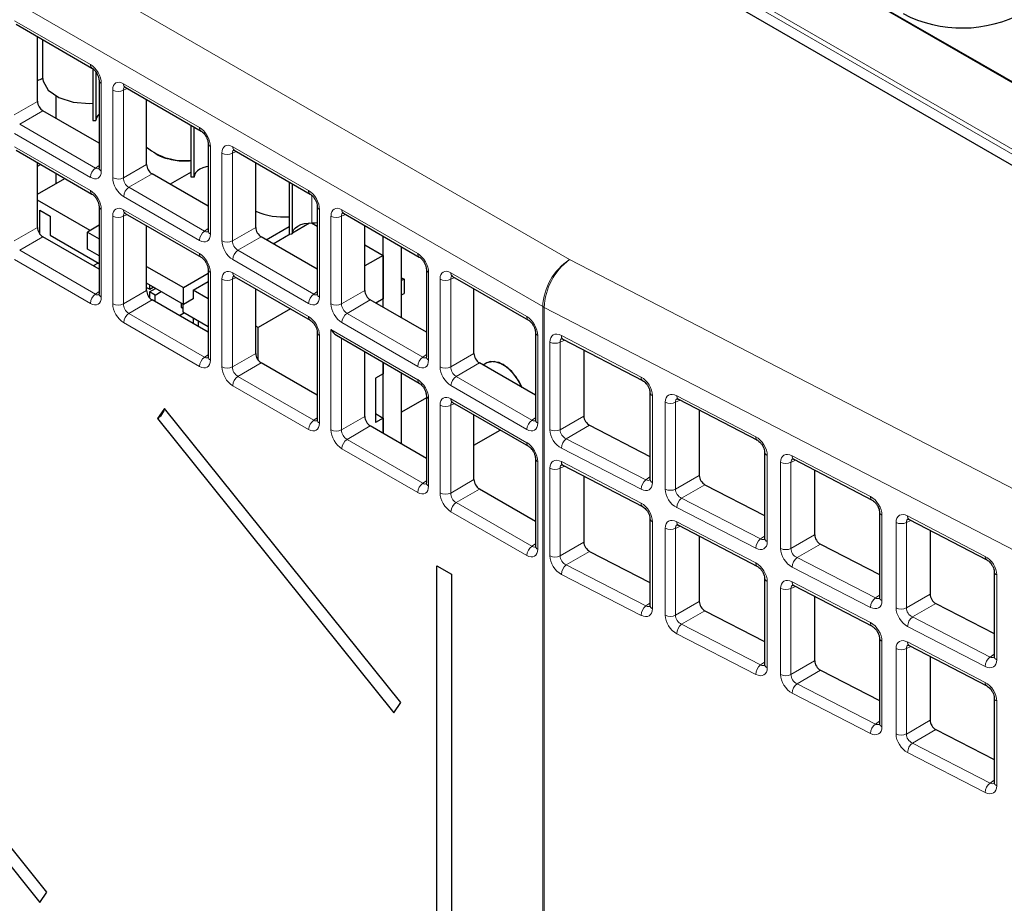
# Paper-space layout 'Blatt4' of a CAD drawing. Header units: millimetres. Extents: x 5 to 418, y 2 to 292.
# Tile 46 of 65: x 113 to 129, y 169 to 183. Entities that reach past the tile are written whole.
import ezdxf

# ---------------------------------------------------------------- set-up
doc = ezdxf.new("R2010")
doc.units = ezdxf.units.MM

psp = doc.layouts.new('Blatt4')

# ---------------------------------------------------------------- linework, layer by layer
at = {"color": 7, "linetype": 'Continuous', "lineweight": 18}
for p, q in [((78.788, 203.657), (121.553, 178.969)), ((121.119, 178.208), (78.354, 202.896)), ((133.595, 179.018), (120.16, 186.774)), ((129.397, 180.287), (122.463, 184.29)), ((122.498, 184.352), (129.432, 180.349)), ((112.562, 182.837), (113.791, 182.128)), ((113.967, 181.822), (113.967, 180.403)), ((114.153, 180.296), (114.153, 181.715)), ((114.387, 181.741), (114.325, 181.712)), ((114.325, 181.712), (114.325, 180.293)), ((114.33, 181.817), (115.558, 181.108)), ((112.557, 181.314), (112.934, 181.531)), ((113.022, 181.379), (112.646, 181.161)), ((112.646, 181.161), (113.874, 180.452)), ((113.791, 180.301), (112.562, 181.011)), ((112.562, 180.796), (113.791, 180.087)), ((115.735, 180.802), (115.735, 179.383)), ((116.097, 180.796), (117.326, 180.087)), ((115.921, 179.275), (115.921, 180.695)), ((116.155, 180.721), (116.093, 180.692)), ((116.093, 180.692), (116.093, 179.273)), ((113.874, 180.452), (113.931, 180.491)), ((114.325, 180.293), (114.702, 180.511)), ((114.79, 180.358), (114.413, 180.14)), ((114.413, 180.14), (115.642, 179.431)), ((115.558, 179.281), (114.33, 179.99)), ((117.38, 180.008), (117.38, 179.564)), ((113.967, 179.781), (113.967, 178.362)), ((114.153, 178.255), (114.153, 179.674)), ((114.387, 179.7), (114.325, 179.671)), ((114.325, 179.671), (114.325, 178.252)), ((114.33, 179.776), (115.558, 179.066)), ((117.503, 179.781), (117.503, 178.362)), ((117.689, 178.255), (117.689, 179.674)), ((117.923, 179.7), (117.861, 179.671)), ((117.861, 179.671), (117.861, 178.252)), ((117.865, 179.776), (119.094, 179.067)), ((112.557, 179.272), (112.934, 179.49)), ((115.642, 179.431), (115.698, 179.471)), ((116.093, 179.273), (116.47, 179.49)), ((113.022, 179.337), (112.646, 179.12)), ((116.558, 179.338), (116.181, 179.12)), ((112.646, 179.12), (113.874, 178.41)), ((116.181, 179.12), (117.41, 178.411)), ((113.791, 178.26), (112.562, 178.969)), ((117.326, 178.26), (116.097, 178.97)), ((121.553, 178.969), (130.996, 174.093)), ((115.735, 178.76), (115.735, 177.341)), ((116.155, 178.679), (116.093, 178.651)), ((116.097, 178.755), (117.326, 178.046)), ((119.27, 178.761), (119.27, 177.342)), ((119.691, 178.68), (119.628, 178.651)), ((119.633, 178.755), (120.862, 178.046)), ((115.921, 177.234), (115.921, 178.653)), ((116.093, 178.651), (116.093, 177.231)), ((119.456, 177.234), (119.456, 178.653)), ((119.628, 178.651), (119.628, 177.232)), ((113.874, 178.41), (113.931, 178.45)), ((114.325, 178.252), (114.702, 178.47)), ((117.41, 178.411), (117.466, 178.45)), ((117.861, 178.252), (118.238, 178.47)), ((114.79, 178.317), (114.413, 178.099)), ((118.326, 178.317), (117.949, 178.099)), ((121.119, 162.812), (121.119, 178.208)), ((130.586, 173.319), (121.144, 178.194)), ((121.144, 178.194), (121.144, 162.799)), ((114.413, 178.099), (115.642, 177.39)), ((117.949, 178.099), (119.178, 177.39)), ((115.558, 177.239), (114.33, 177.949)), ((119.094, 177.24), (117.865, 177.949)), ((117.503, 177.74), (117.503, 176.321)), ((117.689, 177.836), (119.094, 177.025)), ((117.689, 176.214), (117.689, 177.836)), ((121.038, 177.74), (121.038, 176.321)), ((121.421, 177.739), (122.712, 177.068)), ((117.861, 177.695), (117.861, 176.211)), ((121.235, 176.214), (121.235, 177.633)), ((121.476, 177.667), (121.402, 177.633)), ((121.402, 177.633), (121.402, 176.214)), ((115.642, 177.39), (115.698, 177.429)), ((116.093, 177.231), (116.47, 177.449)), ((119.178, 177.39), (119.234, 177.43)), ((119.628, 177.232), (120.005, 177.449)), ((116.558, 177.296), (116.181, 177.079)), ((120.094, 177.297), (119.717, 177.079)), ((116.181, 177.079), (117.41, 176.369)), ((119.717, 177.079), (120.945, 176.369)), ((117.326, 176.219), (116.097, 176.928)), ((120.862, 176.219), (119.633, 176.929)), ((122.898, 176.767), (122.898, 175.359)), ((123.291, 176.766), (124.571, 176.1)), ((119.27, 176.719), (119.27, 175.3)), ((119.456, 175.193), (119.456, 176.612)), ((119.691, 176.638), (119.628, 176.61)), ((119.628, 176.61), (119.628, 175.19)), ((119.633, 176.714), (120.862, 176.005)), ((123.104, 175.253), (123.104, 176.659)), ((123.346, 176.694), (123.271, 176.66)), ((123.271, 176.66), (123.271, 175.253)), ((121.402, 176.214), (121.785, 176.436)), ((117.41, 176.369), (117.466, 176.409)), ((117.861, 176.211), (118.238, 176.429)), ((118.326, 176.276), (117.949, 176.058)), ((120.945, 176.369), (121.002, 176.409)), ((121.879, 176.286), (121.5, 176.067)), ((117.949, 176.058), (119.178, 175.349)), ((121.5, 176.067), (122.791, 175.404)), ((119.094, 175.198), (117.865, 175.908)), ((122.712, 175.251), (121.421, 175.914)), ((124.757, 175.799), (124.757, 174.403)), ((121.038, 175.699), (121.038, 174.28)), ((121.421, 175.698), (122.712, 175.026)), ((124.974, 174.291), (124.974, 175.686)), ((125.216, 175.721), (125.141, 175.686)), ((125.141, 175.686), (125.141, 174.291)), ((125.161, 175.793), (126.43, 175.132)), ((121.235, 174.173), (121.235, 175.591)), ((121.476, 175.626), (121.402, 175.592)), ((121.402, 175.592), (121.402, 174.173)), ((119.178, 175.349), (119.234, 175.388)), ((119.628, 175.19), (120.005, 175.408)), ((122.791, 175.404), (122.856, 175.45)), ((123.271, 175.253), (123.655, 175.474)), ((123.748, 175.324), (123.37, 175.106)), ((120.094, 175.255), (119.717, 175.038)), ((119.717, 175.038), (120.945, 174.328)), ((123.37, 175.106), (124.65, 174.448)), ((120.862, 174.178), (119.633, 174.887)), ((124.571, 174.295), (123.291, 174.953)), ((122.898, 174.726), (122.898, 173.318)), ((123.291, 174.725), (124.571, 174.058)), ((126.616, 174.832), (126.616, 173.447)), ((126.844, 173.33), (126.844, 174.713)), ((127.085, 174.747), (127.011, 174.713)), ((127.011, 174.713), (127.011, 173.33)), ((127.031, 174.819), (128.289, 174.164)), ((123.104, 173.211), (123.104, 174.618)), ((123.346, 174.653), (123.271, 174.618)), ((123.271, 174.618), (123.271, 173.212)), ((120.945, 174.328), (121.002, 174.368)), ((121.402, 174.173), (121.785, 174.395)), ((124.65, 174.448), (124.715, 174.494)), ((125.141, 174.291), (125.525, 174.513)), ((125.618, 174.363), (125.24, 174.144)), ((121.879, 174.245), (121.5, 174.026)), ((125.24, 174.144), (126.509, 173.491)), ((121.5, 174.026), (122.791, 173.362)), ((126.43, 173.338), (125.161, 173.991)), ((122.712, 173.209), (121.421, 173.873)), ((124.757, 173.758), (124.757, 172.362)), ((125.161, 173.751), (126.43, 173.091)), ((128.475, 173.864), (128.475, 172.491)), ((124.974, 172.25), (124.974, 173.645)), ((125.216, 173.679), (125.141, 173.645)), ((125.141, 173.645), (125.141, 172.25)), ((122.791, 173.362), (122.856, 173.408)), ((123.271, 173.212), (123.655, 173.433)), ((126.509, 173.491), (126.574, 173.537)), ((127.011, 173.33), (127.395, 173.551)), ((123.748, 173.283), (123.37, 173.065)), ((127.488, 173.401), (127.11, 173.183)), ((127.11, 173.183), (128.368, 172.535)), ((123.37, 173.065), (124.65, 172.406)), ((128.289, 172.382), (127.031, 173.03)), ((124.571, 172.253), (123.291, 172.912)), ((126.616, 172.79), (126.616, 171.405)), ((127.031, 172.778), (128.289, 172.123)), ((126.844, 171.288), (126.844, 172.671)), ((127.085, 172.706), (127.011, 172.672)), ((127.011, 172.672), (127.011, 171.288)), ((124.65, 172.406), (124.715, 172.452)), ((125.141, 172.25), (125.525, 172.471)), ((128.368, 172.535), (128.433, 172.581)), ((125.618, 172.321), (125.24, 172.103)), ((125.24, 172.103), (126.509, 171.45)), ((126.43, 171.297), (125.161, 171.95)), ((128.475, 171.822), (128.475, 170.449)), ((126.509, 171.45), (126.574, 171.496)), ((127.011, 171.288), (127.395, 171.51)), ((127.488, 171.36), (127.11, 171.141)), ((127.11, 171.141), (128.368, 170.494)), ((128.289, 170.341), (127.031, 170.988)), ((128.368, 170.494), (128.433, 170.54))]:
    psp.add_line(p, q, dxfattribs=at)
at = {"color": 7, "linetype": 'Continuous', "lineweight": 25}
for p, q in [((133.621, 179.021), (120.186, 186.776)), ((113.087, 168.725), (99.684, 185.398)), ((99.569, 185.235), (112.972, 168.561)), ((129.356, 180.13), (122.509, 184.083)), ((112.588, 182.78), (113.817, 182.071)), ((112.934, 181.531), (112.934, 182.58)), ((113.017, 182.532), (113.017, 181.915)), ((113.83, 182.061), (113.83, 181.22)), ((113.88, 182.007), (113.88, 181.221)), ((113.931, 181.873), (113.931, 180.454)), ((114.355, 181.76), (115.584, 181.05)), ((113.229, 181.619), (113.229, 181.259)), ((114.702, 180.511), (114.702, 181.56)), ((113.931, 180.854), (113.022, 181.379)), ((113.83, 181.22), (113.88, 181.221)), ((115.421, 180.302), (115.421, 181.144)), ((115.471, 180.302), (115.471, 181.116)), ((115.698, 180.853), (115.698, 179.434)), ((112.588, 180.739), (113.817, 180.029)), ((116.123, 180.739), (117.352, 180.03)), ((112.934, 179.49), (112.934, 180.539)), ((112.934, 180.483), (112.982, 180.511)), ((116.47, 179.49), (116.47, 180.539)), ((112.934, 180.03), (113.375, 180.284)), ((113.229, 180.369), (113.229, 180.2)), ((115.698, 179.834), (114.79, 180.358)), ((115.421, 180.384), (115.083, 180.189)), ((115.471, 180.302), (115.421, 180.302)), ((117.012, 180.226), (117.012, 179.383)), ((117.062, 180.197), (117.062, 179.384)), ((113.786, 179.44), (112.934, 179.932)), ((113.931, 179.832), (113.931, 178.413)), ((117.466, 179.832), (117.466, 178.413)), ((112.973, 179.767), (113.141, 179.67)), ((112.973, 179.383), (112.973, 179.767)), ((113.141, 179.67), (113.141, 179.364)), ((114.355, 179.718), (115.584, 179.009)), ((117.891, 179.719), (119.12, 179.009)), ((113.931, 179.524), (113.742, 179.415)), ((114.702, 178.47), (114.702, 179.518)), ((116.639, 179.291), (117.012, 179.507)), ((117.064, 179.404), (117.34, 179.563)), ((117.373, 179.564), (117.466, 179.51)), ((118.238, 178.47), (118.238, 179.519)), ((113.931, 178.813), (113.022, 179.337)), ((113.141, 179.364), (113.931, 178.908)), ((113.742, 179.415), (113.931, 179.306)), ((113.742, 179.139), (113.742, 179.415)), ((117.466, 178.813), (116.558, 179.338)), ((116.754, 179.225), (117.029, 179.384)), ((117.012, 179.383), (117.062, 179.384)), ((118.533, 178.198), (118.533, 179.348)), ((118.238, 179.207), (118.533, 179.037)), ((118.833, 178.024), (118.833, 179.175)), ((113.931, 179.03), (113.742, 179.139)), ((118.533, 179.037), (118.238, 178.867)), ((118.533, 179.037), (118.533, 178.333)), ((113.919, 178.914), (113.837, 178.867)), ((114.702, 178.86), (115.298, 178.517)), ((115.298, 178.517), (115.698, 178.748)), ((115.698, 178.811), (115.698, 177.392)), ((116.123, 178.698), (117.352, 177.988)), ((118.833, 178.674), (118.872, 178.651)), ((119.234, 178.812), (119.234, 177.393)), ((119.659, 178.698), (120.888, 177.989)), ((115.298, 178.241), (114.702, 178.585)), ((114.702, 178.519), (114.753, 178.49)), ((114.753, 178.49), (114.753, 178.555)), ((114.753, 178.49), (114.81, 178.523)), ((115.298, 178.241), (115.298, 178.517)), ((115.457, 178.476), (115.698, 178.615)), ((118.872, 178.651), (118.833, 178.629)), ((118.872, 178.651), (118.872, 178.418)), ((114.75, 178.445), (114.847, 178.501)), ((114.75, 178.445), (114.75, 178.352)), ((114.838, 178.394), (114.75, 178.445)), ((114.838, 178.394), (114.935, 178.45)), ((114.838, 178.289), (114.838, 178.394)), ((115.698, 178.336), (115.457, 178.476)), ((115.457, 178.476), (115.457, 178.333)), ((116.47, 177.449), (116.47, 178.498)), ((118.833, 178.396), (118.872, 178.418)), ((120.005, 177.449), (120.005, 178.498)), ((115.698, 177.792), (114.79, 178.317)), ((115.259, 178.264), (115.259, 178.198)), ((115.259, 178.198), (115.289, 178.181)), ((115.289, 178.246), (115.289, 178.124)), ((115.457, 178.333), (115.298, 178.241)), ((119.234, 177.793), (118.326, 178.317)), ((118.533, 178.333), (118.415, 178.265)), ((115.315, 178.108), (115.233, 178.061)), ((115.289, 178.124), (115.698, 177.887)), ((117.034, 178.172), (116.508, 177.869)), ((115.457, 178.027), (115.457, 177.932)), ((115.545, 177.881), (115.545, 177.976)), ((116.508, 177.869), (116.47, 177.891)), ((116.508, 177.342), (116.508, 177.869)), ((117.466, 177.791), (117.466, 176.372)), ((117.777, 177.743), (119.12, 176.968)), ((121.002, 177.791), (121.002, 176.372)), ((121.447, 177.682), (122.738, 177.01)), ((118.238, 176.429), (118.238, 177.477)), ((121.785, 177.506), (121.785, 176.436)), ((117.466, 176.772), (116.558, 177.296)), ((118.533, 177.307), (118.533, 177.118)), ((118.533, 176.156), (118.533, 177.307)), ((121.002, 176.772), (120.094, 177.297)), ((120.215, 177.297), (120.154, 177.262)), ((118.533, 177.118), (118.409, 177.047)), ((118.833, 175.983), (118.833, 177.133)), ((118.409, 177.047), (118.409, 176.332)), ((119.234, 176.77), (119.234, 175.351)), ((122.856, 176.821), (122.856, 175.413)), ((119.234, 176.731), (118.833, 176.499)), ((119.659, 176.657), (120.888, 175.947)), ((123.317, 176.709), (124.597, 176.043)), ((114.993, 176.561), (114.878, 176.397)), ((118.822, 171.797), (114.993, 176.561)), ((118.409, 176.475), (118.533, 176.404)), ((120.005, 175.408), (120.005, 176.457)), ((123.655, 176.533), (123.655, 175.474)), ((114.878, 176.397), (118.707, 171.633)), ((119.234, 175.751), (118.326, 176.276)), ((118.533, 176.404), (118.409, 176.332)), ((118.533, 176.404), (118.533, 176.156)), ((121.879, 176.286), (122.856, 175.783)), ((120.005, 175.964), (120.432, 176.21)), ((124.715, 175.853), (124.715, 174.457)), ((121.002, 175.75), (121.002, 174.331)), ((121.447, 175.641), (122.738, 174.969)), ((125.187, 175.736), (126.456, 175.075)), ((125.525, 175.56), (125.525, 174.513)), ((121.785, 175.465), (121.785, 174.395)), ((123.748, 175.324), (124.715, 174.827)), ((121.002, 174.731), (120.094, 175.255)), ((126.574, 174.885), (126.574, 173.501)), ((122.856, 174.779), (122.856, 173.371)), ((127.056, 174.762), (128.315, 174.107)), ((123.317, 174.668), (124.597, 174.001)), ((127.395, 174.586), (127.395, 173.551)), ((123.655, 174.492), (123.655, 173.433)), ((125.618, 174.363), (126.574, 173.871)), ((121.879, 174.245), (122.856, 173.742)), ((119.406, 174.013), (119.639, 173.878)), ((119.406, 164.847), (119.406, 174.013)), ((128.433, 173.917), (128.433, 172.544)), ((119.639, 173.878), (119.639, 164.712)), ((124.715, 173.812), (124.715, 172.415)), ((125.187, 173.694), (126.456, 173.034)), ((125.525, 173.518), (125.525, 172.471)), ((123.748, 173.283), (124.715, 172.786)), ((127.488, 173.401), (128.433, 172.915)), ((126.574, 172.844), (126.574, 171.459)), ((127.056, 172.721), (128.315, 172.066)), ((127.395, 172.545), (127.395, 171.51)), ((125.618, 172.321), (126.574, 171.83)), ((128.433, 171.876), (128.433, 170.503)), ((118.707, 171.633), (118.822, 171.797)), ((127.488, 171.36), (128.433, 170.874)), ((112.972, 168.561), (113.087, 168.725))]:
    psp.add_line(p, q, dxfattribs=at)
at = {"color": 7, "linetype": 'Continuous', "lineweight": 25, "flags": 128}
for points in [[(113.017, 181.915), (113.024, 181.857), (113.109, 181.711), (113.279, 181.593), (113.511, 181.518), (113.775, 181.497), (113.83, 181.5)], [(115.698, 180.476), (115.667, 180.47), (115.612, 180.454), (115.563, 180.431), (115.524, 180.404), (115.494, 180.372), (115.477, 180.338), (115.471, 180.302)], [(117.062, 179.384), (117.068, 179.42), (117.085, 179.454), (117.115, 179.485), (117.154, 179.513), (117.203, 179.535), (117.258, 179.552), (117.318, 179.561), (117.38, 179.564)], [(117.38, 179.564), (117.432, 179.565), (117.466, 179.57)], [(120.789, 176.895), (120.74, 176.994), (120.619, 177.156), (120.477, 177.271), (120.335, 177.32), (120.215, 177.297)], [(120.789, 176.895), (120.787, 176.899), (120.685, 177.077), (120.552, 177.219), (120.407, 177.304), (120.273, 177.318), (120.215, 177.297)]]:
    psp.add_lwpolyline(points, dxfattribs=at)
at = {"color": 7, "linetype": 'Continuous', "lineweight": 25}
for centre, radius, start, end in [((127.915, 184.81), 2.091, 242.7373, 298.4124), ((112.814, 182.242), 0.39, 287.9601, 301.3684), ((114.011, 181.217), 0.131, 128.0165, 178.48), ((115.301, 181.508), 0.935, 230.1539, 277.4112), ((116.922, 180.811), 1.152, 246.8606, 274.4741), ((114.738, 176.628), 0.269, 301.1455, 344.2068)]:
    psp.add_arc(centre, radius, start, end, dxfattribs=at)
at = {"color": 7, "linetype": 'Continuous', "lineweight": 18}
for centre, radius, start, end in [((113.853, 182.122), 0.0623, 173.9725, 233.8675), ((113.993, 181.879), 0.0623, 186.2479, 246.0218), ((114.242, 181.887), 0.194, 242.7384, 295.5295), ((114.391, 181.81), 0.062, 173.888, 234.7998), ((115.62, 181.101), 0.0623, 173.9725, 233.8675), ((115.76, 180.859), 0.0623, 186.2479, 246.0218), ((116.159, 180.79), 0.062, 173.888, 234.7998), ((116.009, 180.867), 0.194, 242.7384, 295.5295), ((113.984, 180.292), 0.193, 124.4666, 177.2658), ((113.992, 180.46), 0.0619, 185.2037, 246.1164), ((114.242, 180.468), 0.194, 242.7384, 295.5295), ((114.523, 179.981), 0.193, 124.4666, 177.2658), ((113.851, 180.079), 0.0603, 172.9665, 235.6198), ((117.388, 180.08), 0.0623, 173.9725, 233.8675), ((113.993, 179.838), 0.0623, 186.2479, 246.0218), ((117.528, 179.838), 0.0623, 186.2479, 246.0218), ((114.242, 179.846), 0.194, 242.7384, 295.5295), ((114.389, 179.768), 0.0603, 172.9554, 235.7325), ((117.777, 179.846), 0.194, 242.7384, 295.5295), ((117.927, 179.769), 0.062, 173.888, 234.7998), ((115.752, 179.272), 0.193, 124.4666, 177.2658), ((115.76, 179.439), 0.0619, 185.2037, 246.1164), ((116.009, 179.447), 0.194, 242.7384, 295.5295), ((115.618, 179.059), 0.0603, 172.9665, 235.6198), ((116.291, 178.96), 0.193, 124.4666, 177.2658), ((119.156, 179.06), 0.0623, 173.9725, 233.8675), ((122.081, 178.163), 0.963, 123.2297, 177.3477), ((122.155, 178.155), 1.012, 126.4872, 177.7866), ((115.76, 178.817), 0.0623, 186.2479, 246.0218), ((116.157, 178.748), 0.0603, 172.9554, 235.7325), ((119.296, 178.818), 0.0623, 186.2479, 246.0218), ((119.694, 178.749), 0.062, 173.888, 234.7998), ((116.009, 178.825), 0.194, 242.7384, 295.5295), ((119.545, 178.825), 0.194, 242.7384, 295.5295), ((113.984, 178.251), 0.193, 124.4666, 177.2658), ((113.992, 178.418), 0.0619, 185.2037, 246.1164), ((117.519, 178.251), 0.193, 124.4666, 177.2658), ((117.528, 178.419), 0.0619, 185.2037, 246.1164), ((114.242, 178.427), 0.194, 242.7384, 295.5295), ((117.777, 178.427), 0.194, 242.7384, 295.5295), ((121.426, 178.739), 0.614, 240.0205, 242.6598), ((114.523, 177.94), 0.193, 124.4666, 177.2658), ((117.386, 178.038), 0.0603, 172.9665, 235.6198), ((118.058, 177.94), 0.193, 124.4666, 177.2658), ((120.924, 178.039), 0.0623, 173.9725, 233.8675), ((117.528, 177.797), 0.0623, 186.2479, 246.0218), ((121.064, 177.797), 0.0623, 186.2479, 246.0218), ((121.481, 177.732), 0.06, 172.7719, 235.6812), ((121.318, 177.809), 0.195, 244.6948, 295.3807), ((115.752, 177.23), 0.193, 124.4666, 177.2658), ((115.76, 177.398), 0.0619, 185.2037, 246.1164), ((119.287, 177.23), 0.193, 124.4666, 177.2658), ((119.296, 177.398), 0.0619, 185.2037, 246.1164), ((116.009, 177.406), 0.194, 242.7384, 295.5295), ((119.545, 177.406), 0.194, 242.7384, 295.5295), ((116.291, 176.919), 0.193, 124.4666, 177.2658), ((119.826, 176.919), 0.193, 124.4666, 177.2658), ((119.156, 177.019), 0.0623, 173.9725, 233.8675), ((122.772, 177.06), 0.0604, 172.8665, 234.8087), ((119.296, 176.776), 0.0623, 186.2479, 246.0218), ((122.921, 176.828), 0.0654, 187.369, 249.1293), ((123.351, 176.759), 0.06, 172.7719, 235.6812), ((119.545, 176.784), 0.194, 242.7384, 295.5295), ((119.694, 176.707), 0.062, 173.888, 234.7998), ((123.188, 176.836), 0.195, 244.6948, 295.3807), ((117.519, 176.21), 0.193, 124.4666, 177.2658), ((117.528, 176.377), 0.0619, 185.2037, 246.1164), ((121.055, 176.21), 0.193, 124.4666, 177.2658), ((121.063, 176.378), 0.0619, 185.2037, 246.1164), ((117.777, 176.386), 0.194, 242.7384, 295.5295), ((121.318, 176.391), 0.195, 244.6948, 295.3807), ((118.058, 175.899), 0.193, 124.4666, 177.2658), ((120.924, 175.998), 0.0623, 173.9725, 233.8675), ((121.624, 175.907), 0.203, 127.6944, 177.8018), ((124.631, 176.092), 0.0604, 172.8665, 234.8087), ((124.78, 175.86), 0.0654, 187.369, 249.1293), ((121.064, 175.756), 0.0623, 186.2479, 246.0218), ((121.481, 175.691), 0.06, 172.7719, 235.6812), ((125.058, 175.863), 0.195, 244.6948, 295.3807), ((125.22, 175.785), 0.06, 172.7719, 235.6812), ((121.318, 175.768), 0.195, 244.6948, 295.3807), ((119.287, 175.189), 0.193, 124.4666, 177.2658), ((119.296, 175.357), 0.0619, 185.2037, 246.1164), ((122.915, 175.243), 0.203, 127.6944, 177.8018), ((122.921, 175.42), 0.065, 186.2076, 249.2443), ((119.545, 175.365), 0.194, 242.7384, 295.5295), ((123.188, 175.429), 0.195, 244.6948, 295.3807), ((119.826, 174.878), 0.193, 124.4666, 177.2658), ((122.772, 175.019), 0.0604, 172.8665, 234.8087), ((123.494, 174.945), 0.203, 127.6944, 177.8018), ((126.49, 175.125), 0.0604, 172.8665, 234.8087), ((126.639, 174.893), 0.0654, 187.369, 249.1293), ((122.921, 174.787), 0.0654, 187.369, 249.1293), ((123.351, 174.717), 0.06, 172.7719, 235.6812), ((126.927, 174.889), 0.195, 244.6948, 295.3807), ((127.09, 174.812), 0.06, 172.7719, 235.6812), ((123.188, 174.795), 0.195, 244.6948, 295.3807), ((124.774, 174.287), 0.203, 127.6944, 177.8018), ((124.78, 174.464), 0.065, 186.2076, 249.2443), ((121.055, 174.169), 0.193, 124.4666, 177.2658), ((121.063, 174.336), 0.0619, 185.2037, 246.1164), ((125.058, 174.468), 0.195, 244.6948, 295.3807), ((121.318, 174.349), 0.195, 244.6948, 295.3807), ((124.631, 174.051), 0.0604, 172.8665, 234.8087), ((125.364, 173.983), 0.203, 127.6944, 177.8018), ((128.349, 174.157), 0.0604, 172.8665, 234.8087), ((121.624, 173.865), 0.203, 127.6944, 177.8018), ((128.498, 173.925), 0.0654, 187.369, 249.1293), ((124.78, 173.819), 0.0654, 187.369, 249.1293), ((125.22, 173.744), 0.06, 172.7719, 235.6812), ((125.058, 173.821), 0.195, 244.6948, 295.3807), ((126.633, 173.331), 0.203, 127.6944, 177.8018), ((126.639, 173.508), 0.065, 186.2076, 249.2443), ((122.915, 173.202), 0.203, 127.6944, 177.8018), ((122.921, 173.378), 0.065, 186.2076, 249.2443), ((126.927, 173.506), 0.195, 244.6948, 295.3807), ((123.188, 173.388), 0.195, 244.6948, 295.3807), ((126.49, 173.083), 0.0604, 172.8665, 234.8087), ((127.234, 173.022), 0.203, 127.6944, 177.8018), ((123.494, 172.904), 0.203, 127.6944, 177.8018), ((126.639, 172.851), 0.0654, 187.369, 249.1293), ((127.09, 172.771), 0.06, 172.7719, 235.6812), ((126.927, 172.848), 0.195, 244.6948, 295.3807), ((128.492, 172.375), 0.203, 127.6944, 177.8018), ((128.498, 172.552), 0.065, 186.2076, 249.2443), ((124.774, 172.245), 0.203, 127.6944, 177.8018), ((124.78, 172.422), 0.065, 186.2076, 249.2443), ((125.058, 172.426), 0.195, 244.6948, 295.3807), ((125.364, 171.942), 0.203, 127.6944, 177.8018), ((128.349, 172.115), 0.0604, 172.8665, 234.8087), ((128.498, 171.884), 0.0654, 187.369, 249.1293), ((126.633, 171.289), 0.203, 127.6944, 177.8018), ((126.639, 171.466), 0.065, 186.2076, 249.2443), ((126.927, 171.465), 0.195, 244.6948, 295.3807), ((127.234, 170.981), 0.203, 127.6944, 177.8018), ((128.492, 170.333), 0.203, 127.6944, 177.8018), ((128.498, 170.51), 0.065, 186.2076, 249.2443)]:
    psp.add_arc(centre, radius, start, end, dxfattribs=at)
for centre, major_axis, ratio, start_param, end_param in [((113.79, 181.924), (-0.125, 0.217), 0.578965, 3.928442, 5.496499), ((114.33, 181.612), (-0.125, 0.217), 0.575802, 5.499237, 7.067295), ((114.418, 181.663), (-0.073, 0.103), 0.569649, 6.163641, 7.016731), ((115.558, 180.903), (-0.125, 0.217), 0.578965, 3.928442, 5.496499), ((116.098, 180.592), (-0.125, 0.217), 0.575802, 5.499237, 7.067295), ((116.186, 180.643), (-0.073, 0.103), 0.569649, 6.163641, 7.016731), ((113.879, 180.557), (-0.053, 0.115), 0.56964, 2.408205, 3.2431), ((113.79, 180.506), (-0.125, 0.217), 0.575802, 2.357645, 3.925702), ((114.33, 180.194), (-0.125, 0.217), 0.578965, 0.786849, 2.354907), ((114.418, 180.245), (-0.062, 0.108), 0.642476, 0.786856, 2.354913), ((113.79, 179.883), (-0.125, 0.217), 0.578965, 3.928442, 5.496499), ((117.326, 179.883), (-0.125, 0.217), 0.578965, 3.928442, 5.496499), ((114.33, 179.571), (-0.125, 0.217), 0.575802, 5.499237, 7.067295), ((117.866, 179.571), (-0.125, 0.217), 0.575802, 5.499237, 7.067295), ((114.418, 179.622), (-0.073, 0.103), 0.569649, 6.163641, 7.016731), ((117.954, 179.622), (-0.073, 0.103), 0.569649, 6.163641, 7.016731), ((115.558, 179.485), (-0.125, 0.217), 0.575802, 2.357645, 3.925702), ((115.646, 179.536), (-0.053, 0.115), 0.56964, 2.408205, 3.2431), ((116.098, 179.174), (-0.125, 0.217), 0.578965, 0.786849, 2.354907), ((116.186, 179.225), (-0.062, 0.108), 0.642476, 0.786856, 2.354913), ((115.558, 178.862), (-0.125, 0.217), 0.578965, 3.928442, 5.496499), ((119.093, 178.862), (-0.125, 0.217), 0.578965, 3.928442, 5.496499), ((116.098, 178.55), (-0.125, 0.217), 0.575802, 5.499237, 7.067295), ((116.186, 178.601), (-0.073, 0.103), 0.569649, 6.163641, 7.016731), ((119.633, 178.551), (-0.125, 0.217), 0.575802, 5.499237, 7.067295), ((119.722, 178.602), (-0.073, 0.103), 0.569649, 6.163641, 7.016731), ((113.79, 178.465), (-0.125, 0.217), 0.575802, 2.357645, 3.925702), ((113.879, 178.516), (-0.053, 0.115), 0.56964, 2.408205, 3.2431), ((117.326, 178.465), (-0.125, 0.217), 0.575802, 2.357645, 3.925702), ((117.414, 178.516), (-0.053, 0.115), 0.56964, 2.408205, 3.2431), ((114.33, 178.153), (-0.125, 0.217), 0.578965, 0.786849, 2.354907), ((114.418, 178.204), (-0.062, 0.108), 0.642476, 0.786856, 2.354913), ((117.866, 178.153), (-0.125, 0.217), 0.578965, 0.786849, 2.354907), ((117.954, 178.204), (-0.062, 0.108), 0.642476, 0.786856, 2.354913), ((117.326, 177.842), (-0.125, 0.217), 0.578965, 3.928442, 5.496499), ((120.861, 177.842), (-0.125, 0.217), 0.578965, 3.928442, 5.496499), ((121.422, 177.535), (-0.137, 0.211), 0.604494, 5.464629, 7.032687), ((121.505, 177.589), (-0.0853, 0.096), 0.615279, 6.090018, 6.935818), ((115.646, 177.495), (-0.053, 0.115), 0.56964, 2.408205, 3.2431), ((119.182, 177.495), (-0.053, 0.115), 0.56964, 2.408205, 3.2431), ((115.558, 177.444), (-0.125, 0.217), 0.575802, 2.357645, 3.925702), ((116.098, 177.132), (-0.125, 0.217), 0.578965, 0.786849, 2.354907), ((116.186, 177.183), (-0.062, 0.108), 0.642476, 0.786856, 2.354913), ((119.093, 177.444), (-0.125, 0.217), 0.575802, 2.357645, 3.925702), ((119.633, 177.133), (-0.125, 0.217), 0.578965, 0.786849, 2.354907), ((119.722, 177.184), (-0.062, 0.108), 0.642476, 0.786856, 2.354913), ((119.093, 176.821), (-0.125, 0.217), 0.578965, 3.928442, 5.496499), ((122.712, 176.863), (-0.135, 0.211), 0.608028, 3.899645, 5.467702), ((119.633, 176.509), (-0.125, 0.217), 0.575802, 5.499237, 7.067295), ((123.292, 176.561), (-0.137, 0.211), 0.604494, 5.464629, 7.032687), ((119.722, 176.56), (-0.073, 0.103), 0.569649, 6.163641, 7.016731), ((123.375, 176.615), (-0.0853, 0.096), 0.615279, 6.090018, 6.935818), ((117.326, 176.424), (-0.125, 0.217), 0.575802, 2.357645, 3.925702), ((117.414, 176.475), (-0.053, 0.115), 0.56964, 2.408205, 3.2431), ((120.861, 176.424), (-0.125, 0.217), 0.575802, 2.357645, 3.925702), ((120.95, 176.475), (-0.053, 0.115), 0.56964, 2.408205, 3.2431), ((117.866, 176.112), (-0.125, 0.217), 0.578965, 0.786849, 2.354907), ((117.954, 176.163), (-0.062, 0.108), 0.642476, 0.786856, 2.354913), ((121.422, 176.119), (-0.136, 0.21), 0.611304, 0.754299, 2.322356), ((121.505, 176.172), (-0.0766, 0.0995), 0.703093, 0.693642, 2.261699), ((120.861, 175.801), (-0.125, 0.217), 0.578965, 3.928442, 5.496499), ((124.571, 175.896), (-0.135, 0.211), 0.608028, 3.899645, 5.467702), ((125.161, 175.588), (-0.137, 0.211), 0.604494, 5.464629, 7.032687), ((121.422, 175.493), (-0.137, 0.211), 0.604494, 5.464629, 7.032687), ((121.505, 175.547), (-0.0853, 0.096), 0.615279, 6.090018, 6.935818), ((125.245, 175.642), (-0.0853, 0.096), 0.615279, 6.090018, 6.935818), ((119.182, 175.454), (-0.053, 0.115), 0.56964, 2.408205, 3.2431), ((122.712, 175.455), (-0.135, 0.21), 0.608173, 2.331693, 3.89975), ((122.795, 175.509), (-0.062, 0.109), 0.638763, 2.364268, 3.204535), ((119.093, 175.403), (-0.125, 0.217), 0.575802, 2.357645, 3.925702), ((119.633, 175.091), (-0.125, 0.217), 0.578965, 0.786849, 2.354907), ((119.722, 175.142), (-0.062, 0.108), 0.642476, 0.786856, 2.354913), ((123.292, 175.157), (-0.136, 0.21), 0.611304, 0.754299, 2.322356), ((123.375, 175.211), (-0.0766, 0.0995), 0.703093, 0.693642, 2.261699), ((122.712, 174.822), (-0.135, 0.211), 0.608028, 3.899645, 5.467702), ((126.43, 174.928), (-0.135, 0.211), 0.608028, 3.899645, 5.467702), ((127.031, 174.615), (-0.137, 0.211), 0.604494, 5.464629, 7.032687), ((123.292, 174.52), (-0.137, 0.211), 0.604494, 5.464629, 7.032687), ((123.375, 174.574), (-0.0853, 0.096), 0.615279, 6.090018, 6.935818), ((127.115, 174.669), (-0.0853, 0.096), 0.615279, 6.090018, 6.935818), ((124.571, 174.499), (-0.135, 0.21), 0.608173, 2.331693, 3.89975), ((124.654, 174.553), (-0.062, 0.109), 0.638763, 2.364268, 3.204535), ((120.861, 174.383), (-0.125, 0.217), 0.575802, 2.357645, 3.925702), ((120.95, 174.434), (-0.053, 0.115), 0.56964, 2.408205, 3.2431), ((125.161, 174.195), (-0.136, 0.21), 0.611304, 0.754299, 2.322356), ((125.245, 174.249), (-0.0766, 0.0995), 0.703093, 0.693642, 2.261699), ((121.422, 174.077), (-0.136, 0.21), 0.611304, 0.754299, 2.322356), ((121.505, 174.131), (-0.0766, 0.0995), 0.703093, 0.693642, 2.261699), ((124.571, 173.854), (-0.135, 0.211), 0.608028, 3.899645, 5.467702), ((128.289, 173.96), (-0.135, 0.211), 0.608028, 3.899645, 5.467702), ((125.161, 173.547), (-0.137, 0.211), 0.604494, 5.464629, 7.032687), ((125.245, 173.6), (-0.0853, 0.096), 0.615279, 6.090018, 6.935818), ((126.43, 173.543), (-0.135, 0.21), 0.608173, 2.331693, 3.89975), ((126.513, 173.597), (-0.062, 0.109), 0.638763, 2.364268, 3.204535), ((122.712, 173.414), (-0.135, 0.21), 0.608173, 2.331693, 3.89975), ((122.795, 173.468), (-0.062, 0.109), 0.638763, 2.364268, 3.204535), ((127.031, 173.234), (-0.136, 0.21), 0.611304, 0.754299, 2.322356), ((127.115, 173.288), (-0.0766, 0.0995), 0.703093, 0.693642, 2.261699), ((123.292, 173.116), (-0.136, 0.21), 0.611304, 0.754299, 2.322356), ((123.375, 173.169), (-0.0766, 0.0995), 0.703093, 0.693642, 2.261699), ((126.43, 172.887), (-0.135, 0.211), 0.608028, 3.899645, 5.467702), ((127.031, 172.573), (-0.137, 0.211), 0.604494, 5.464629, 7.032687), ((127.115, 172.627), (-0.0853, 0.096), 0.615279, 6.090018, 6.935818), ((128.289, 172.587), (-0.135, 0.21), 0.608173, 2.331693, 3.89975), ((128.372, 172.641), (-0.062, 0.109), 0.638763, 2.364268, 3.204535), ((124.571, 172.458), (-0.135, 0.21), 0.608173, 2.331693, 3.89975), ((124.654, 172.512), (-0.062, 0.109), 0.638763, 2.364268, 3.204535), ((125.161, 172.154), (-0.136, 0.21), 0.611304, 0.754299, 2.322356), ((125.245, 172.208), (-0.0766, 0.0995), 0.703093, 0.693642, 2.261699), ((128.289, 171.919), (-0.135, 0.211), 0.608028, 3.899645, 5.467702), ((126.43, 171.502), (-0.135, 0.21), 0.608173, 2.331693, 3.89975), ((126.513, 171.556), (-0.062, 0.109), 0.638763, 2.364268, 3.204535), ((127.031, 171.192), (-0.136, 0.21), 0.611304, 0.754299, 2.322356), ((127.115, 171.246), (-0.0766, 0.0995), 0.703093, 0.693642, 2.261699), ((128.289, 170.546), (-0.135, 0.21), 0.608173, 2.331693, 3.89975), ((128.372, 170.599), (-0.062, 0.109), 0.638763, 2.364268, 3.204535)]:
    psp.add_ellipse(centre, major_axis=major_axis, ratio=ratio, start_param=start_param, end_param=end_param, dxfattribs=at)
at = {"color": 7, "linetype": 'Continuous', "lineweight": 25}
for centre, major_axis, ratio, start_param, end_param in [((113.023, 181.481), (-0.062, 0.108), 0.578965, 0.786849, 2.354907), ((114.79, 180.46), (-0.062, 0.108), 0.578965, 0.786849, 2.354907), ((113.023, 179.439), (-0.062, 0.108), 0.578965, 0.786849, 2.354907), ((116.558, 179.44), (-0.062, 0.108), 0.578965, 0.786849, 2.354907), ((114.79, 178.419), (-0.062, 0.108), 0.578965, 0.786849, 2.354907), ((118.326, 178.419), (-0.062, 0.108), 0.578965, 0.786849, 2.354907), ((117.777, 177.888), (-0.088, 0.153), 0.577335, 1.570756, 2.356235), ((116.558, 177.398), (-0.062, 0.108), 0.578965, 0.786849, 2.354907), ((120.094, 177.399), (-0.062, 0.108), 0.578965, 0.786849, 2.354907), ((121.879, 176.388), (-0.068, 0.105), 0.611304, 0.754299, 2.322356), ((118.326, 176.378), (-0.062, 0.108), 0.578965, 0.786849, 2.354907), ((120.094, 175.357), (-0.062, 0.108), 0.578965, 0.786849, 2.354907), ((123.749, 175.427), (-0.068, 0.105), 0.611304, 0.754299, 2.322356), ((121.879, 174.347), (-0.068, 0.105), 0.611304, 0.754299, 2.322356), ((125.619, 174.465), (-0.068, 0.105), 0.611304, 0.754299, 2.322356), ((123.749, 173.385), (-0.068, 0.105), 0.611304, 0.754299, 2.322356), ((127.488, 173.503), (-0.068, 0.105), 0.611304, 0.754299, 2.322356), ((125.619, 172.424), (-0.068, 0.105), 0.611304, 0.754299, 2.322356), ((127.488, 171.462), (-0.068, 0.105), 0.611304, 0.754299, 2.322356)]:
    psp.add_ellipse(centre, major_axis=major_axis, ratio=ratio, start_param=start_param, end_param=end_param, dxfattribs=at)
for points, knots in [([(113.817, 182.071), (113.824, 182.066), (113.84, 182.055), (113.869, 182.025), (113.897, 181.985), (113.919, 181.94), (113.929, 181.899), (113.93, 181.881), (113.931, 181.873)], [0, 0, 0, 0, 0.155419, 0.319081, 0.497627, 0.684711, 0.870071, 1, 1, 1, 1]), ([(114.339, 181.767), (114.34, 181.767), (114.34, 181.767), (114.35, 181.762), (114.355, 181.76)], [0, 0, 0, 0, 0.511658, 1, 1, 1, 1]), ([(115.584, 181.05), (115.592, 181.045), (115.608, 181.035), (115.637, 181.005), (115.665, 180.965), (115.686, 180.919), (115.697, 180.878), (115.698, 180.86), (115.698, 180.853)], [0, 0, 0, 0, 0.155419, 0.319081, 0.497627, 0.684711, 0.870071, 1, 1, 1, 1]), ([(116.107, 180.746), (116.107, 180.746), (116.108, 180.747), (116.118, 180.742), (116.123, 180.739)], [0, 0, 0, 0, 0.511658, 1, 1, 1, 1]), ([(114.847, 180.688), (114.85, 180.685), (114.899, 180.642), (115.029, 180.603), (115.194, 180.572), (115.317, 180.563), (115.392, 180.569), (115.421, 180.571)], [0, 0, 0, 0, 0.025358, 0.42489, 0.642165, 0.859652, 1, 1, 1, 1]), ([(113.931, 180.454), (113.93, 180.448), (113.929, 180.436), (113.929, 180.437), (113.929, 180.437)], [0, 0, 0, 0, 0.588163, 1, 1, 1, 1]), ([(113.817, 180.029), (113.824, 180.024), (113.84, 180.014), (113.869, 179.984), (113.897, 179.944), (113.919, 179.898), (113.929, 179.858), (113.93, 179.839), (113.931, 179.832)], [0, 0, 0, 0, 0.155419, 0.319081, 0.497627, 0.684711, 0.870071, 1, 1, 1, 1]), ([(117.352, 180.03), (117.36, 180.025), (117.375, 180.014), (117.405, 179.984), (117.432, 179.944), (117.454, 179.899), (117.465, 179.858), (117.466, 179.84), (117.466, 179.832)], [0, 0, 0, 0, 0.1554189, 0.3190808, 0.497627, 0.6847112, 0.8700708, 1, 1, 1, 1]), ([(114.339, 179.725), (114.34, 179.726), (114.34, 179.726), (114.35, 179.721), (114.355, 179.718)], [0, 0, 0, 0, 0.511658, 1, 1, 1, 1]), ([(117.875, 179.726), (117.875, 179.726), (117.876, 179.726), (117.886, 179.721), (117.891, 179.719)], [0, 0, 0, 0, 0.511658, 1, 1, 1, 1]), ([(115.698, 179.434), (115.698, 179.427), (115.697, 179.416), (115.697, 179.416), (115.697, 179.417)], [0, 0, 0, 0, 0.588163, 1, 1, 1, 1]), ([(115.584, 179.009), (115.592, 179.004), (115.608, 178.994), (115.637, 178.963), (115.665, 178.924), (115.686, 178.878), (115.697, 178.837), (115.698, 178.819), (115.698, 178.811)], [0, 0, 0, 0, 0.155419, 0.319081, 0.497627, 0.684711, 0.870071, 1, 1, 1, 1]), ([(119.12, 179.009), (119.128, 179.004), (119.143, 178.994), (119.173, 178.964), (119.2, 178.924), (119.222, 178.878), (119.233, 178.837), (119.234, 178.819), (119.234, 178.812)], [0, 0, 0, 0, 0.155419, 0.319081, 0.497627, 0.684711, 0.870071, 1, 1, 1, 1]), ([(116.107, 178.705), (116.107, 178.705), (116.108, 178.705), (116.118, 178.7), (116.123, 178.698)], [0, 0, 0, 0, 0.511658, 1, 1, 1, 1]), ([(119.643, 178.705), (119.643, 178.705), (119.643, 178.706), (119.654, 178.701), (119.659, 178.698)], [0, 0, 0, 0, 0.511658, 1, 1, 1, 1]), ([(113.931, 178.413), (113.93, 178.406), (113.929, 178.395), (113.929, 178.395), (113.929, 178.396)], [0, 0, 0, 0, 0.588163, 1, 1, 1, 1]), ([(117.466, 178.413), (117.466, 178.407), (117.464, 178.395), (117.464, 178.396), (117.464, 178.396)], [0, 0, 0, 0, 0.588163, 1, 1, 1, 1]), ([(117.352, 177.988), (117.36, 177.983), (117.375, 177.973), (117.405, 177.943), (117.432, 177.903), (117.454, 177.857), (117.465, 177.817), (117.466, 177.798), (117.466, 177.791)], [0, 0, 0, 0, 0.1554189, 0.3190808, 0.497627, 0.6847112, 0.8700708, 1, 1, 1, 1]), ([(120.888, 177.989), (120.895, 177.984), (120.911, 177.973), (120.94, 177.943), (120.968, 177.903), (120.99, 177.858), (121, 177.817), (121.001, 177.799), (121.002, 177.791)], [0, 0, 0, 0, 0.155419, 0.319081, 0.497627, 0.684711, 0.870071, 1, 1, 1, 1]), ([(121.425, 177.69), (121.425, 177.69), (121.422, 177.689), (121.43, 177.69), (121.442, 177.685), (121.447, 177.682)], [0, 0, 0, 0, 0.056774, 0.626338, 1, 1, 1, 1]), ([(115.698, 177.392), (115.698, 177.386), (115.697, 177.374), (115.697, 177.375), (115.697, 177.375)], [0, 0, 0, 0, 0.588163, 1, 1, 1, 1]), ([(119.234, 177.393), (119.233, 177.386), (119.232, 177.375), (119.232, 177.375), (119.232, 177.376)], [0, 0, 0, 0, 0.588163, 1, 1, 1, 1]), ([(119.12, 176.968), (119.128, 176.963), (119.143, 176.953), (119.173, 176.922), (119.2, 176.883), (119.222, 176.837), (119.233, 176.796), (119.234, 176.778), (119.234, 176.77)], [0, 0, 0, 0, 0.155419, 0.319081, 0.497627, 0.684711, 0.870071, 1, 1, 1, 1]), ([(122.738, 177.01), (122.746, 177.005), (122.763, 176.995), (122.794, 176.965), (122.823, 176.926), (122.845, 176.882), (122.855, 176.844), (122.856, 176.827), (122.856, 176.821)], [0, 0, 0, 0, 0.157987, 0.324992, 0.505221, 0.692437, 0.876808, 1, 1, 1, 1]), ([(119.643, 176.664), (119.643, 176.664), (119.643, 176.664), (119.654, 176.659), (119.659, 176.657)], [0, 0, 0, 0, 0.511658, 1, 1, 1, 1]), ([(123.295, 176.717), (123.295, 176.717), (123.292, 176.716), (123.3, 176.717), (123.312, 176.711), (123.317, 176.709)], [0, 0, 0, 0, 0.056774, 0.626338, 1, 1, 1, 1]), ([(117.466, 176.372), (117.466, 176.365), (117.464, 176.354), (117.464, 176.354), (117.464, 176.355)], [0, 0, 0, 0, 0.588163, 1, 1, 1, 1]), ([(121.002, 176.372), (121.001, 176.366), (121, 176.354), (121, 176.355), (121, 176.355)], [0, 0, 0, 0, 0.588163, 1, 1, 1, 1]), ([(124.597, 176.043), (124.605, 176.038), (124.622, 176.027), (124.653, 175.998), (124.682, 175.959), (124.704, 175.915), (124.714, 175.876), (124.715, 175.86), (124.715, 175.853)], [0, 0, 0, 0, 0.157987, 0.324992, 0.505221, 0.692437, 0.876808, 1, 1, 1, 1]), ([(120.888, 175.947), (120.895, 175.942), (120.911, 175.932), (120.94, 175.902), (120.968, 175.862), (120.99, 175.816), (121, 175.776), (121.001, 175.757), (121.002, 175.75)], [0, 0, 0, 0, 0.155419, 0.319081, 0.497627, 0.684711, 0.870071, 1, 1, 1, 1]), ([(121.425, 175.649), (121.425, 175.649), (121.422, 175.648), (121.43, 175.649), (121.442, 175.643), (121.447, 175.641)], [0, 0, 0, 0, 0.056774, 0.626338, 1, 1, 1, 1]), ([(125.165, 175.744), (125.164, 175.744), (125.162, 175.743), (125.17, 175.744), (125.182, 175.738), (125.187, 175.736)], [0, 0, 0, 0, 0.056774, 0.626338, 1, 1, 1, 1]), ([(119.234, 175.351), (119.233, 175.345), (119.232, 175.333), (119.232, 175.334), (119.232, 175.334)], [0, 0, 0, 0, 0.588163, 1, 1, 1, 1]), ([(122.856, 175.413), (122.855, 175.406), (122.854, 175.395), (122.854, 175.396), (122.854, 175.397)], [0, 0, 0, 0, 0.602963, 1, 1, 1, 1]), ([(126.456, 175.075), (126.464, 175.07), (126.481, 175.06), (126.512, 175.03), (126.541, 174.991), (126.563, 174.947), (126.573, 174.909), (126.574, 174.892), (126.574, 174.885)], [0, 0, 0, 0, 0.1579871, 0.3249919, 0.5052214, 0.6924366, 0.8768082, 1, 1, 1, 1]), ([(122.738, 174.969), (122.746, 174.964), (122.763, 174.954), (122.794, 174.924), (122.823, 174.885), (122.845, 174.841), (122.855, 174.803), (122.856, 174.786), (122.856, 174.779)], [0, 0, 0, 0, 0.157987, 0.324992, 0.505221, 0.692437, 0.876808, 1, 1, 1, 1]), ([(127.034, 174.77), (127.034, 174.77), (127.031, 174.769), (127.04, 174.77), (127.052, 174.765), (127.056, 174.762)], [0, 0, 0, 0, 0.056774, 0.626338, 1, 1, 1, 1]), ([(123.295, 174.676), (123.295, 174.676), (123.292, 174.675), (123.3, 174.676), (123.312, 174.67), (123.317, 174.668)], [0, 0, 0, 0, 0.056774, 0.626338, 1, 1, 1, 1]), ([(124.715, 174.457), (124.715, 174.45), (124.713, 174.439), (124.714, 174.44), (124.714, 174.44)], [0, 0, 0, 0, 0.602963, 1, 1, 1, 1]), ([(121.002, 174.331), (121.001, 174.324), (121, 174.313), (121, 174.313), (121, 174.314)], [0, 0, 0, 0, 0.588163, 1, 1, 1, 1]), ([(128.315, 174.107), (128.323, 174.102), (128.341, 174.092), (128.371, 174.062), (128.4, 174.023), (128.422, 173.979), (128.432, 173.941), (128.433, 173.924), (128.433, 173.917)], [0, 0, 0, 0, 0.157987, 0.324992, 0.505221, 0.692437, 0.876808, 1, 1, 1, 1]), ([(124.597, 174.001), (124.605, 173.996), (124.622, 173.986), (124.653, 173.956), (124.682, 173.917), (124.704, 173.873), (124.714, 173.835), (124.715, 173.818), (124.715, 173.812)], [0, 0, 0, 0, 0.157987, 0.324992, 0.505221, 0.692437, 0.876808, 1, 1, 1, 1]), ([(125.165, 173.702), (125.164, 173.702), (125.162, 173.701), (125.17, 173.702), (125.182, 173.697), (125.187, 173.694)], [0, 0, 0, 0, 0.056774, 0.626338, 1, 1, 1, 1]), ([(126.574, 173.501), (126.574, 173.494), (126.573, 173.483), (126.573, 173.484), (126.573, 173.484)], [0, 0, 0, 0, 0.602963, 1, 1, 1, 1]), ([(122.856, 173.371), (122.855, 173.365), (122.854, 173.354), (122.854, 173.355), (122.854, 173.355)], [0, 0, 0, 0, 0.602963, 1, 1, 1, 1]), ([(126.456, 173.034), (126.464, 173.029), (126.481, 173.018), (126.512, 172.989), (126.541, 172.95), (126.563, 172.905), (126.573, 172.867), (126.574, 172.851), (126.574, 172.844)], [0, 0, 0, 0, 0.1579871, 0.3249919, 0.5052214, 0.6924366, 0.8768082, 1, 1, 1, 1]), ([(127.034, 172.729), (127.034, 172.729), (127.031, 172.728), (127.04, 172.729), (127.052, 172.723), (127.056, 172.721)], [0, 0, 0, 0, 0.056774, 0.626338, 1, 1, 1, 1]), ([(128.433, 172.544), (128.433, 172.538), (128.432, 172.527), (128.432, 172.528), (128.432, 172.528)], [0, 0, 0, 0, 0.602963, 1, 1, 1, 1]), ([(124.715, 172.415), (124.715, 172.409), (124.713, 172.398), (124.714, 172.399), (124.714, 172.399)], [0, 0, 0, 0, 0.602963, 1, 1, 1, 1]), ([(128.315, 172.066), (128.323, 172.061), (128.341, 172.051), (128.371, 172.021), (128.4, 171.982), (128.422, 171.938), (128.432, 171.899), (128.433, 171.883), (128.433, 171.876)], [0, 0, 0, 0, 0.157987, 0.324992, 0.505221, 0.692437, 0.876808, 1, 1, 1, 1]), ([(126.574, 171.459), (126.574, 171.453), (126.573, 171.442), (126.573, 171.443), (126.573, 171.443)], [0, 0, 0, 0, 0.602963, 1, 1, 1, 1]), ([(128.433, 170.503), (128.433, 170.497), (128.432, 170.486), (128.432, 170.487), (128.432, 170.487)], [0, 0, 0, 0, 0.602963, 1, 1, 1, 1])]:
    psp.add_open_spline(points, degree=3, knots=knots, dxfattribs=at)

doc.saveas('drawing.dxf')
